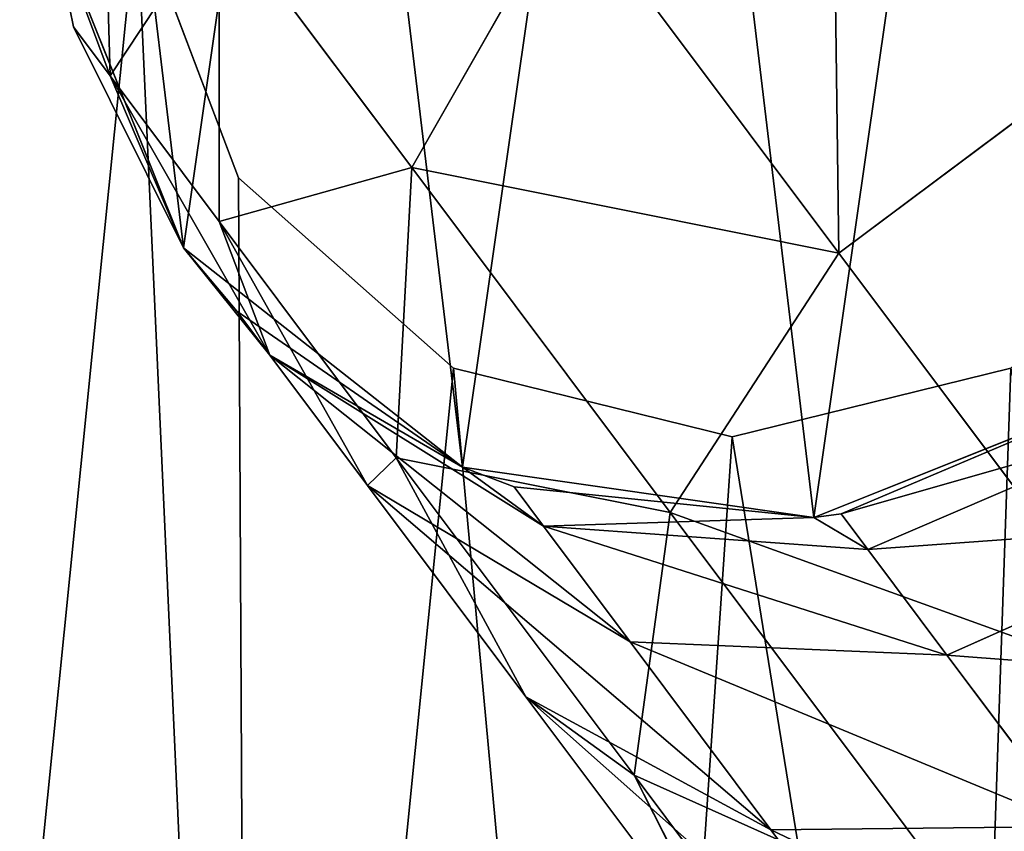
# Model space of a CAD drawing. Extents: x 4 to 698, y -308 to 195.
# Tile 159 of 256: x 374 to 383, y -26 to -19. Entities that reach past the tile are written whole.
import ezdxf

# ---------------------------------------------------------------- set-up
doc = ezdxf.new("R2010")
doc.units = 0
doc.header["$LTSCALE"] = 25.4
doc.layers.get('0').update_dxf_attribs({"color": 13, "linetype": 'CONTINUOUS'})

# ---------------------------------------------------------------- blocks, each defined once
blk = doc.blocks.new('DISK-III-7644_STL')
at = {"color": 250}
for p, q in [((374.9528, -16.7581, 351.7441), (375.0356, -19.5903, 352.2124)), ((374.9528, -16.7581, 351.7441), (375.0356, -19.5903, 352.2124)), ((377.6739, -20.3918, 340.9747), (379.0483, -17.985, 340.2229)), ((377.6739, -20.3918, 340.9747), (379.0483, -17.985, 340.2229)), ((379.0483, -17.985, 340.2229), (381.4135, -21.1433, 335.5205)), ((379.0483, -17.985, 340.2229), (381.4135, -21.1433, 335.5205)), ((375.2673, -18.1328, 556.6101), (376.1584, -20.4823, 556.6101)), ((376.1584, -20.4823, 558.1101), (375.2673, -18.1328, 558.1101)), ((376.1584, -20.4823, 558.1101), (375.2673, -18.1328, 558.1101)), ((375.2673, -18.1328, 556.6101), (376.1584, -20.4823, 556.6101)), ((375.99, -20.8648, 347.0503), (375.9904, -18.1437, 346.1323)), ((375.99, -20.8648, 347.0503), (375.9904, -18.1437, 346.1323)), ((375.9904, -18.1437, 346.1323), (377.6739, -20.3918, 340.9747)), ((375.9904, -18.1437, 346.1323), (377.6739, -20.3918, 340.9747)), ((374.5216, -18.2133, 556.6101), (375.6764, -21.0965, 556.6101)), ((374.5216, -18.2133, 357.5876), (375.6764, -21.0965, 556.6101)), ((374.5216, -18.2133, 556.6101), (375.6764, -21.0965, 556.6101)), ((374.5216, -18.2133, 357.5876), (374.7131, -19.1597, 357.5876)), ((374.5216, -18.2133, 357.5876), (375.6764, -21.0965, 556.6101)), ((374.5216, -18.2133, 357.5876), (374.7131, -19.1597, 357.5876)), ((374.5216, -18.2133, 357.5876), (375.0356, -19.5903, 352.2124)), ((374.5216, -18.2133, 357.5876), (375.0356, -19.5903, 352.2124)), ((374.7131, -19.1597, 357.5876), (375.6764, -21.0965, 556.6101)), ((374.7131, -19.1597, 357.5876), (375.6764, -21.0965, 556.6101)), ((374.7131, -19.1597, 357.5876), (375.6764, -21.0965, 357.5876)), ((374.7131, -19.1597, 357.5876), (375.6764, -21.0965, 357.5876)), ((374.7131, -19.1597, 357.5876), (375.0356, -19.5903, 352.2124)), ((374.7131, -19.1597, 357.5876), (375.0356, -19.5903, 352.2124)), ((381.4135, -21.1433, 335.5205), (383.7122, -19.422, 335.5205)), ((381.4135, -21.1433, 335.5205), (383.7122, -19.422, 335.5205)), ((375.6764, -21.0965, 357.5876), (375.0356, -19.5903, 352.2124)), ((375.0356, -19.5903, 352.2124), (376.4334, -22.0344, 352.7773)), ((375.6764, -21.0965, 357.5876), (375.0356, -19.5903, 352.2124)), ((375.0356, -19.5903, 352.2124), (376.4334, -22.0344, 352.7773)), ((375.0356, -19.5903, 352.2124), (375.99, -20.8648, 347.0503)), ((375.0356, -19.5903, 352.2124), (375.99, -20.8648, 347.0503)), ((377.5386, -22.9328, 342.3061), (377.6739, -20.3918, 340.9747)), ((377.5386, -22.9328, 342.3061), (377.6739, -20.3918, 340.9747)), ((377.6739, -20.3918, 340.9747), (379.9366, -23.4134, 336.4759)), ((377.6739, -20.3918, 340.9747), (379.9366, -23.4134, 336.4759)), ((376.1584, -20.4823, 556.6101), (378.0392, -22.1486, 556.6101)), ((378.0392, -22.1486, 558.1101), (376.1584, -20.4823, 558.1101)), ((376.1584, -20.4823, 558.1101), (376.1584, -20.4823, 556.6101)), ((376.1584, -20.4823, 558.1101), (376.1584, -20.4823, 556.6101)), ((378.0392, -22.1486, 558.1101), (376.1584, -20.4823, 558.1101)), ((376.1584, -20.4823, 556.6101), (378.0392, -22.1486, 556.6101)), ((377.2876, -23.175, 348.1577), (375.99, -20.8648, 347.0503)), ((375.99, -20.8648, 347.0503), (377.5386, -22.9328, 342.3061)), ((375.99, -20.8648, 347.0503), (377.5386, -22.9328, 342.3061)), ((377.2876, -23.175, 348.1577), (375.99, -20.8648, 347.0503)), ((375.6764, -21.0965, 556.6101), (378.118, -23.016, 556.6101)), ((375.6764, -21.0965, 357.5876), (375.6764, -21.0965, 556.6101)), ((375.6764, -21.0965, 357.5876), (375.6764, -21.0965, 556.6101)), ((375.6764, -21.0965, 357.5876), (378.118, -23.016, 556.6101)), ((375.6764, -21.0965, 556.6101), (378.118, -23.016, 556.6101)), ((375.6764, -21.0965, 357.5876), (376.1449, -21.6491, 357.5876)), ((375.6764, -21.0965, 357.5876), (378.118, -23.016, 556.6101)), ((375.6764, -21.0965, 357.5876), (376.1449, -21.6491, 357.5876)), ((375.6764, -21.0965, 357.5876), (376.4334, -22.0344, 352.7773)), ((375.6764, -21.0965, 357.5876), (376.4334, -22.0344, 352.7773)), ((379.9366, -23.4134, 336.4759), (381.4135, -21.1433, 335.5205)), ((379.9366, -23.4134, 336.4759), (381.4135, -21.1433, 335.5205)), ((381.4135, -21.1433, 335.5205), (384.2902, -24.9849, 331.6933)), ((381.4135, -21.1433, 335.5205), (384.2902, -24.9849, 331.6933)), ((376.1449, -21.6491, 357.5876), (378.118, -23.016, 556.6101)), ((376.1449, -21.6491, 357.5876), (378.118, -23.016, 556.6101)), ((376.1449, -21.6491, 357.5876), (378.118, -23.016, 357.5876)), ((376.1449, -21.6491, 357.5876), (378.118, -23.016, 357.5876)), ((376.1449, -21.6491, 357.5876), (376.4334, -22.0344, 352.7773)), ((376.1449, -21.6491, 357.5876), (376.4334, -22.0344, 352.7773)), ((378.118, -23.016, 357.5876), (376.4334, -22.0344, 352.7773)), ((376.4334, -22.0344, 352.7773), (378.8262, -23.5307, 353.3093)), ((378.118, -23.016, 357.5876), (376.4334, -22.0344, 352.7773)), ((376.4334, -22.0344, 352.7773), (378.8262, -23.5307, 353.3093)), ((376.4334, -22.0344, 352.7773), (377.2876, -23.175, 348.1577)), ((376.4334, -22.0344, 352.7773), (377.2876, -23.175, 348.1577)), ((378.0392, -22.1486, 556.6101), (380.479, -22.75, 556.6101)), ((380.479, -22.75, 558.1101), (378.0392, -22.1486, 558.1101)), ((378.0392, -22.1486, 558.1101), (378.0392, -22.1486, 556.6101)), ((378.0392, -22.1486, 558.1101), (378.0392, -22.1486, 556.6101)), ((380.479, -22.75, 558.1101), (378.0392, -22.1486, 558.1101)), ((378.0392, -22.1486, 556.6101), (380.479, -22.75, 556.6101)), ((380.479, -22.75, 556.6101), (382.9188, -22.1486, 556.6101)), ((382.9188, -22.1486, 558.1101), (380.479, -22.75, 558.1101)), ((382.9188, -22.1486, 558.1101), (380.479, -22.75, 558.1101)), ((380.479, -22.75, 556.6101), (382.9188, -22.1486, 556.6101)), ((381.1923, -23.4574, 556.6101), (384.0755, -22.3026, 556.6101)), ((381.1923, -23.4574, 357.5876), (384.0755, -22.3026, 556.6101)), ((381.1923, -23.4574, 556.6101), (384.0755, -22.3026, 556.6101)), ((381.1923, -23.4574, 357.5876), (384.0755, -22.3026, 556.6101)), ((381.4316, -23.4239, 357.5876), (384.0755, -22.3026, 556.6101)), ((381.4316, -23.4239, 357.5876), (384.0755, -22.3026, 357.5876)), ((381.4316, -23.4239, 357.5876), (384.0755, -22.3026, 556.6101)), ((381.4316, -23.4239, 357.5876), (384.0755, -22.3026, 357.5876)), ((381.6656, -23.7363, 353.6866), (384.3013, -22.6042, 353.8228)), ((381.6656, -23.7363, 353.6866), (384.3013, -22.6042, 353.8228)), ((380.479, -22.75, 556.6101), (380.479, -22.75, 558.1101)), ((380.479, -22.75, 556.6101), (380.479, -22.75, 558.1101)), ((378.6734, -25.0257, 343.912), (377.5386, -22.9328, 342.3061)), ((377.5386, -22.9328, 342.3061), (379.62, -25.7122, 338.1678)), ((377.5386, -22.9328, 342.3061), (379.62, -25.7122, 338.1678)), ((378.6734, -25.0257, 343.912), (377.5386, -22.9328, 342.3061)), ((378.118, -23.016, 556.6101), (381.1923, -23.4574, 556.6101)), ((378.118, -23.016, 357.5876), (378.118, -23.016, 556.6101)), ((378.118, -23.016, 357.5876), (378.118, -23.016, 556.6101)), ((378.118, -23.016, 357.5876), (381.1923, -23.4574, 556.6101)), ((378.118, -23.016, 556.6101), (381.1923, -23.4574, 556.6101)), ((378.118, -23.016, 357.5876), (378.5695, -23.188, 357.5876)), ((378.118, -23.016, 357.5876), (381.1923, -23.4574, 556.6101)), ((378.118, -23.016, 357.5876), (378.5695, -23.188, 357.5876)), ((378.118, -23.016, 357.5876), (378.8262, -23.5307, 353.3093)), ((378.118, -23.016, 357.5876), (378.8262, -23.5307, 353.3093)), ((379.5858, -24.5452, 349.2007), (377.2876, -23.175, 348.1577)), ((377.2876, -23.175, 348.1577), (378.6734, -25.0257, 343.912)), ((377.2876, -23.175, 348.1577), (378.6734, -25.0257, 343.912)), ((379.5858, -24.5452, 349.2007), (377.2876, -23.175, 348.1577)), ((378.5695, -23.188, 357.5876), (381.1923, -23.4574, 556.6101)), ((378.5695, -23.188, 357.5876), (381.1923, -23.4574, 556.6101)), ((378.5695, -23.188, 357.5876), (381.1923, -23.4574, 357.5876)), ((378.5695, -23.188, 357.5876), (381.1923, -23.4574, 357.5876)), ((378.5695, -23.188, 357.5876), (378.8262, -23.5307, 353.3093)), ((378.5695, -23.188, 357.5876), (378.8262, -23.5307, 353.3093)), ((379.62, -25.7122, 338.1678), (379.9366, -23.4134, 336.4759)), ((379.62, -25.7122, 338.1678), (379.9366, -23.4134, 336.4759)), ((379.9366, -23.4134, 336.4759), (382.6888, -27.0887, 332.8144)), ((379.9366, -23.4134, 336.4759), (382.6888, -27.0887, 332.8144)), ((381.1923, -23.4574, 357.5876), (381.4316, -23.4239, 357.5876)), ((381.1923, -23.4574, 357.5876), (381.4316, -23.4239, 357.5876)), ((381.4316, -23.4239, 357.5876), (381.6656, -23.7363, 353.6866)), ((381.4316, -23.4239, 357.5876), (381.6656, -23.7363, 353.6866)), ((381.1923, -23.4574, 357.5876), (378.8262, -23.5307, 353.3093)), ((381.1923, -23.4574, 357.5876), (378.8262, -23.5307, 353.3093)), ((381.1923, -23.4574, 357.5876), (381.1923, -23.4574, 556.6101)), ((381.1923, -23.4574, 357.5876), (381.1923, -23.4574, 556.6101)), ((381.1923, -23.4574, 357.5876), (381.6656, -23.7363, 353.6866)), ((381.1923, -23.4574, 357.5876), (381.6656, -23.7363, 353.6866)), ((384.9698, -23.4969, 350.2073), (382.3583, -24.6613, 349.9404)), ((384.9698, -23.4969, 350.2073), (382.3583, -24.6613, 349.9404)), ((378.8262, -23.5307, 353.3093), (381.6656, -23.7363, 353.6866)), ((378.8262, -23.5307, 353.3093), (381.6656, -23.7363, 353.6866)), ((378.8262, -23.5307, 353.3093), (379.5858, -24.5452, 349.2007)), ((378.8262, -23.5307, 353.3093), (379.5858, -24.5452, 349.2007)), ((381.6656, -23.7363, 353.6866), (382.3583, -24.6613, 349.9404)), ((381.6656, -23.7363, 353.6866), (382.3583, -24.6613, 349.9404)), ((382.3583, -24.6613, 349.9404), (379.5858, -24.5452, 349.2007)), ((379.5858, -24.5452, 349.2007), (380.8184, -26.1911, 345.4246)), ((379.5858, -24.5452, 349.2007), (380.8184, -26.1911, 345.4246)), ((382.3583, -24.6613, 349.9404), (379.5858, -24.5452, 349.2007)), ((382.3583, -24.6613, 349.9404), (383.4821, -26.1621, 346.4974)), ((382.3583, -24.6613, 349.9404), (383.4821, -26.1621, 346.4974)), ((380.8184, -26.1911, 345.4246), (378.6734, -25.0257, 343.912)), ((378.6734, -25.0257, 343.912), (380.5361, -27.513, 340.2087)), ((378.6734, -25.0257, 343.912), (380.5361, -27.513, 340.2087)), ((380.8184, -26.1911, 345.4246), (378.6734, -25.0257, 343.912)), ((380.5361, -27.513, 340.2087), (379.62, -25.7122, 338.1678)), ((379.62, -25.7122, 338.1678), (382.1516, -29.0929, 334.7997)), ((379.62, -25.7122, 338.1678), (382.1516, -29.0929, 334.7997)), ((380.5361, -27.513, 340.2087), (379.62, -25.7122, 338.1678)), ((383.4821, -26.1621, 346.4974), (380.8184, -26.1911, 345.4246)), ((383.4821, -26.1621, 346.4974), (380.8184, -26.1911, 345.4246)), ((380.8184, -26.1911, 345.4246), (382.475, -28.4034, 342.1309)), ((380.8184, -26.1911, 345.4246), (382.475, -28.4034, 342.1309))]:
    blk.add_line(p, q, dxfattribs=at)
mesh = blk.add_polyface(dxfattribs=at)
corners = [(301.6981, -12.2743, 585.6101), (300.3389, 4.129, 585.6101), (300.3389, -4.129, 585.6101), (301.6981, 12.2743, 585.6101), (301.8338, -4.0051, 585.6101), (304.3795, -20.0848, 585.6101), (303.1522, -11.906, 585.6101), (305.7531, -19.4822, 585.6101), (308.3098, -27.3474, 585.6101), (309.5656, -26.527, 585.6101), (313.3819, -33.8641, 585.6101), (314.4855, -32.8482, 585.6101), (319.4575, -39.457, 585.6101), (320.3788, -38.2733, 585.6101), (326.3708, -43.9737, 585.6101), (327.0847, -42.6545, 585.6101), (333.9332, -47.2909, 585.6101), (334.4202, -45.8721, 585.6101), (341.9384, -49.3181, 585.6101), (342.1853, -47.8385, 585.6101), (350.1681, -50, 585.6101), (350.1681, -48.5, 585.6101), (358.3979, -49.3181, 585.6101), (358.151, -47.8385, 585.6101), (365.916, -45.8721, 585.6101), (366.4031, -47.2909, 585.6101), (373.2516, -42.6545, 585.6101), (373.9655, -43.9737, 585.6101), (379.9575, -38.2733, 585.6101), (380.8788, -39.457, 585.6101), (385.8507, -32.8482, 585.6101), (386.9543, -33.8641, 585.6101), (390.7707, -26.527, 585.6101), (392.0265, -27.3474, 585.6101), (394.5831, -19.4822, 585.6101), (395.9568, -20.0848, 585.6101), (397.1841, -11.906, 585.6101), (398.6382, -12.2743, 585.6101), (398.5025, -4.0051, 585.6101), (398.5025, 4.0051, 585.6101), (301.8338, 4.0051, 585.6101), (304.3795, 20.0848, 585.6101), (303.1522, 11.906, 585.6101), (305.7531, 19.4822, 585.6101), (308.3098, 27.3474, 585.6101), (309.5656, 26.527, 585.6101), (313.3819, 33.8641, 585.6101), (314.4855, 32.8482, 585.6101), (319.4575, 39.457, 585.6101), (320.3788, 38.2733, 585.6101), (326.3708, 43.9737, 585.6101), (327.0847, 42.6545, 585.6101), (333.9332, 47.2909, 585.6101), (334.4202, 45.8721, 585.6101), (341.9384, 49.3181, 585.6101), (342.1853, 47.8385, 585.6101), (350.1681, 50, 585.6101), (350.1681, 48.5, 585.6101), (358.151, 47.8385, 585.6101), (358.3979, 49.3181, 585.6101), (365.916, 45.8721, 585.6101), (366.4031, 47.2909, 585.6101), (373.2516, 42.6545, 585.6101), (373.9655, 43.9737, 585.6101), (379.9575, 38.2733, 585.6101), (380.8788, 39.457, 585.6101), (385.8507, 32.8482, 585.6101), (386.9543, 33.8641, 585.6101), (390.7707, 26.527, 585.6101), (392.0265, 27.3474, 585.6101), (394.5831, 19.4822, 585.6101), (395.9568, 20.0848, 585.6101), (397.1841, 11.906, 585.6101), (398.6382, 12.2743, 585.6101), (399.9974, -4.129, 585.6101), (399.9974, 4.129, 585.6101)]
mesh.append_faces([[corners[k] for k in face] for face in [(0, 1, 2), (73, 74, 75)]], dxfattribs={"vtx0": -1, "color": 250})
mesh.append_faces([[corners[k] for k in face] for face in [(1, 0, 3), (4, 5, 6), (6, 5, 7), (7, 8, 9), (9, 10, 11), (11, 12, 13), (13, 14, 15), (15, 16, 17), (17, 18, 19), (19, 20, 21), (21, 22, 23), (23, 22, 24), (24, 25, 26), (26, 27, 28), (28, 29, 30), (30, 31, 32), (32, 33, 34), (34, 35, 36), (36, 37, 38), (38, 37, 39), (3, 40, 41), (40, 3, 4), (41, 43, 44), (44, 45, 46), (46, 47, 48), (48, 49, 50), (50, 51, 52), (52, 53, 54), (54, 55, 56), (56, 58, 59), (59, 60, 61), (61, 62, 63), (63, 64, 65), (65, 66, 67), (67, 68, 69), (69, 70, 71), (71, 72, 73)]], dxfattribs={"vtx0": -1, "vtx1": -1, "color": 250})
mesh.append_faces([[corners[k] for k in face] for face in [(3, 0, 4), (73, 39, 37)]], dxfattribs={"vtx0": -1, "vtx1": -1, "vtx2": -1, "color": 250})
mesh.append_faces([[corners[k] for k in face] for face in [(4, 0, 5), (7, 5, 8), (9, 8, 10), (11, 10, 12), (13, 12, 14), (15, 14, 16), (17, 16, 18), (19, 18, 20), (21, 20, 22), (24, 22, 25), (26, 25, 27), (28, 27, 29), (30, 29, 31), (32, 31, 33), (34, 33, 35), (36, 35, 37), (41, 40, 42), (41, 42, 43), (44, 43, 45), (46, 45, 47), (48, 47, 49), (50, 49, 51), (52, 51, 53), (54, 53, 55), (56, 55, 57), (56, 57, 58), (59, 58, 60), (61, 60, 62), (63, 62, 64), (65, 64, 66), (67, 66, 68), (69, 68, 70), (71, 70, 72), (73, 72, 39), (73, 37, 74)]], dxfattribs={"vtx0": -1, "vtx2": -1, "color": 250})
mesh = blk.add_polyface(dxfattribs=at)
corners = [(344.9564, 34.3672, 556.6101), (346.2291, -47.5371, 556.6101), (342.317, -47.0494, 556.6101), (345.8475, 32.0177, 556.6101), (347.7283, 30.3514, 556.6101), (350.1681, -47.7, 556.6101), (350.1681, 29.75, 556.6101), (352.6079, 30.3514, 556.6101), (354.1072, -47.5371, 556.6101), (354.4888, 32.0177, 556.6101), (358.0193, -47.0494, 556.6101), (355.3799, 34.3672, 556.6101), (358.0193, 47.0494, 556.6101), (361.8778, 46.2404, 556.6101), (361.8778, -46.2404, 556.6101), (365.6563, 45.1155, 556.6101), (365.6563, -45.1155, 556.6101), (369.329, 43.6824, 556.6101), (369.329, -43.6824, 556.6101), (372.8708, 41.9509, 556.6101), (372.8708, -41.9509, 556.6101), (376.2576, 39.9328, 556.6101), (375.2673, -18.1328, 556.6101), (375.5702, -15.6383, 556.6101), (376.9976, -13.5703, 556.6101), (379.4661, 37.642, 556.6101), (379.2226, -12.4026, 556.6101), (381.7354, -12.4026, 556.6101), (382.4745, 35.094, 556.6101), (383.9604, -13.5703, 556.6101), (385.2622, 32.3063, 556.6101), (385.3878, -15.6383, 556.6101), (387.8102, 29.2979, 556.6101), (385.6907, -18.1328, 556.6101), (376.2576, -39.9328, 556.6101), (376.1584, -20.4823, 556.6101), (378.0392, -22.1486, 556.6101), (379.4661, -37.642, 556.6101), (380.479, -22.75, 556.6101), (382.4745, -35.094, 556.6101), (382.9188, -22.1486, 556.6101), (385.2622, -32.3063, 556.6101), (384.7997, -20.4823, 556.6101), (387.8102, -29.2979, 556.6101), (390.101, 26.0894, 556.6101), (390.101, -26.0894, 556.6101), (392.119, 22.7027, 556.6101), (392.119, -22.7027, 556.6101), (393.8505, 19.1609, 556.6101), (393.8505, -19.1609, 556.6101), (395.2836, 15.4882, 556.6101), (395.2836, -15.4882, 556.6101), (396.4085, 11.7097, 556.6101), (396.4085, -11.7097, 556.6101), (397.2176, 7.8512, 556.6101), (397.2176, -7.8512, 556.6101), (397.7052, 3.939, 556.6101), (397.7052, -3.939, 556.6101), (397.8681, 0, 556.6101), (314.6455, -18.1328, 556.6101), (315.0741, -32.3063, 556.6101), (312.5261, -29.2979, 556.6101), (315.5366, -20.4823, 556.6101), (317.8618, -35.094, 556.6101), (317.4174, -22.1486, 556.6101), (319.8572, -22.75, 556.6101), (320.8702, -37.642, 556.6101), (322.2971, -22.1486, 556.6101), (324.0787, -39.9328, 556.6101), (324.1779, -20.4823, 556.6101), (327.4655, -41.9509, 556.6101), (325.069, -18.1328, 556.6101), (327.4655, 41.9509, 556.6101), (331.0073, 43.6824, 556.6101), (331.0073, -43.6824, 556.6101), (334.68, 45.1155, 556.6101), (334.68, -45.1155, 556.6101), (338.4585, 46.2404, 556.6101), (338.4585, -46.2404, 556.6101), (342.317, 47.0494, 556.6101), (346.2291, 47.5371, 556.6101), (345.2593, 36.8617, 556.6101), (346.6867, 38.9297, 556.6101), (350.1681, 47.7, 556.6101), (348.9117, 40.0974, 556.6101), (351.4245, 40.0974, 556.6101), (354.1072, 47.5371, 556.6101), (353.6495, 38.9297, 556.6101), (355.077, 36.8617, 556.6101), (302.631, 3.939, 556.6101), (302.631, -3.939, 556.6101), (302.4681, 0, 556.6101), (303.1187, 7.8512, 556.6101), (303.1187, -7.8512, 556.6101), (303.9277, 11.7097, 556.6101), (303.9277, -11.7097, 556.6101), (305.0526, 15.4882, 556.6101), (305.0526, -15.4882, 556.6101), (306.4857, 19.1609, 556.6101), (306.4857, -19.1609, 556.6101), (308.2173, 22.7027, 556.6101), (308.2173, -22.7027, 556.6101), (310.2353, 26.0894, 556.6101), (310.2353, -26.0894, 556.6101), (312.5261, 29.2979, 556.6101), (315.0741, 32.3063, 556.6101), (314.9484, -15.6383, 556.6101), (316.3759, -13.5703, 556.6101), (317.8618, 35.094, 556.6101), (318.6008, -12.4026, 556.6101), (320.8702, 37.642, 556.6101), (321.1136, -12.4026, 556.6101), (324.0787, 39.9328, 556.6101), (323.3387, -13.5703, 556.6101), (324.7661, -15.6383, 556.6101)]
mesh.append_faces([[corners[k] for k in face] for face in [(57, 56, 58), (89, 90, 91)]], dxfattribs={"vtx0": -1, "color": 250})
mesh.append_faces([[corners[k] for k in face] for face in [(1, 4, 5), (5, 7, 8), (8, 9, 10), (10, 13, 14), (14, 15, 16), (16, 17, 18), (18, 19, 20), (22, 21, 23), (23, 21, 24), (24, 25, 26), (26, 25, 27), (27, 28, 29), (29, 30, 31), (31, 32, 33), (34, 36, 37), (37, 38, 39), (39, 40, 41), (41, 33, 43), (43, 44, 45), (45, 46, 47), (47, 48, 49), (49, 50, 51), (51, 52, 53), (53, 54, 55), (55, 56, 57), (60, 62, 63), (63, 65, 66), (66, 67, 68), (68, 69, 70), (70, 73, 74), (74, 75, 76), (76, 77, 78), (78, 79, 2), (0, 80, 81), (81, 80, 82), (82, 83, 84), (84, 83, 85), (85, 86, 87), (87, 86, 88), (88, 12, 11), (90, 92, 93), (93, 94, 95), (95, 96, 97), (97, 98, 99), (99, 100, 101), (101, 102, 103), (103, 104, 61), (59, 105, 106), (106, 105, 107), (107, 108, 109), (109, 110, 111), (111, 112, 113), (113, 112, 114), (114, 72, 71)]], dxfattribs={"vtx0": -1, "vtx1": -1, "color": 250})
mesh.append_faces([[corners[k] for k in face] for face in [(10, 11, 12), (20, 21, 22), (43, 33, 32), (70, 71, 72), (2, 79, 0), (61, 105, 59)]], dxfattribs={"vtx0": -1, "vtx1": -1, "vtx2": -1, "color": 250})
mesh.append_faces([[corners[k] for k in face] for face in [(0, 1, 2), (1, 0, 3), (1, 3, 4), (5, 4, 6), (5, 6, 7), (8, 7, 9), (10, 9, 11), (10, 12, 13), (14, 13, 15), (16, 15, 17), (18, 17, 19), (20, 19, 21), (24, 21, 25), (27, 25, 28), (29, 28, 30), (31, 30, 32), (22, 34, 20), (34, 22, 35), (34, 35, 36), (37, 36, 38), (39, 38, 40), (41, 40, 42), (41, 42, 33), (43, 32, 44), (45, 44, 46), (47, 46, 48), (49, 48, 50), (51, 50, 52), (53, 52, 54), (55, 54, 56), (59, 60, 61), (60, 59, 62), (63, 62, 64), (63, 64, 65), (66, 65, 67), (68, 67, 69), (70, 69, 71), (70, 72, 73), (74, 73, 75), (76, 75, 77), (78, 77, 79), (0, 79, 80), (82, 80, 83), (85, 83, 86), (88, 86, 12), (90, 89, 92), (93, 92, 94), (95, 94, 96), (97, 96, 98), (99, 98, 100), (101, 100, 102), (103, 102, 104), (61, 104, 105), (107, 105, 108), (109, 108, 110), (111, 110, 112), (114, 112, 72)]], dxfattribs={"vtx0": -1, "vtx2": -1, "color": 250})
mesh = blk.add_polyface(dxfattribs=at)
corners = [(314.6455, -18.1328, 558.1101), (315.0741, 32.3063, 558.1101), (312.5261, 29.2979, 558.1101), (314.9484, -15.6383, 558.1101), (316.3759, -13.5703, 558.1101), (317.8618, 35.094, 558.1101), (318.6008, -12.4026, 558.1101), (320.8702, 37.642, 558.1101), (321.1136, -12.4026, 558.1101), (324.0787, 39.9328, 558.1101), (323.3387, -13.5703, 558.1101), (324.7661, -15.6383, 558.1101), (327.4655, 41.9509, 558.1101), (325.069, -18.1328, 558.1101), (327.4655, -41.9509, 558.1101), (331.0073, -43.6824, 558.1101), (331.0073, 43.6824, 558.1101), (334.68, -45.1155, 558.1101), (334.68, 45.1155, 558.1101), (338.4585, -46.2404, 558.1101), (338.4585, 46.2404, 558.1101), (342.317, -47.0494, 558.1101), (342.317, 47.0494, 558.1101), (346.2291, -47.5371, 558.1101), (344.9564, 34.3672, 558.1101), (345.8475, 32.0177, 558.1101), (347.7283, 30.3514, 558.1101), (350.1681, -47.7, 558.1101), (350.1681, 29.75, 558.1101), (354.1072, -47.5371, 558.1101), (352.6079, 30.3514, 558.1101), (354.4888, 32.0177, 558.1101), (358.0193, -47.0494, 558.1101), (355.3799, 34.3672, 558.1101), (302.631, -3.939, 558.1101), (302.631, 3.939, 558.1101), (302.4681, 0, 558.1101), (303.1187, -7.8512, 558.1101), (303.1187, 7.8512, 558.1101), (303.9277, -11.7097, 558.1101), (303.9277, 11.7097, 558.1101), (305.0526, -15.4882, 558.1101), (305.0526, 15.4882, 558.1101), (306.4857, -19.1609, 558.1101), (306.4857, 19.1609, 558.1101), (308.2173, -22.7027, 558.1101), (308.2173, 22.7027, 558.1101), (310.2353, -26.0894, 558.1101), (310.2353, 26.0894, 558.1101), (312.5261, -29.2979, 558.1101), (315.0741, -32.3063, 558.1101), (315.5366, -20.4823, 558.1101), (317.8618, -35.094, 558.1101), (317.4174, -22.1486, 558.1101), (319.8572, -22.75, 558.1101), (320.8702, -37.642, 558.1101), (322.2971, -22.1486, 558.1101), (324.0787, -39.9328, 558.1101), (324.1779, -20.4823, 558.1101), (346.2291, 47.5371, 558.1101), (345.2593, 36.8617, 558.1101), (346.6867, 38.9297, 558.1101), (350.1681, 47.7, 558.1101), (348.9117, 40.0974, 558.1101), (351.4245, 40.0974, 558.1101), (354.1072, 47.5371, 558.1101), (353.6495, 38.9297, 558.1101), (355.077, 36.8617, 558.1101), (358.0193, 47.0494, 558.1101), (361.8778, -46.2404, 558.1101), (361.8778, 46.2404, 558.1101), (365.6563, -45.1155, 558.1101), (365.6563, 45.1155, 558.1101), (369.329, -43.6824, 558.1101), (369.329, 43.6824, 558.1101), (372.8708, -41.9509, 558.1101), (372.8708, 41.9509, 558.1101), (375.2673, -18.1328, 558.1101), (376.2576, -39.9328, 558.1101), (376.1584, -20.4823, 558.1101), (378.0392, -22.1486, 558.1101), (379.4661, -37.642, 558.1101), (380.479, -22.75, 558.1101), (382.4745, -35.094, 558.1101), (382.9188, -22.1486, 558.1101), (385.2622, -32.3063, 558.1101), (384.7997, -20.4823, 558.1101), (385.6907, -18.1328, 558.1101), (387.8102, -29.2979, 558.1101), (376.2576, 39.9328, 558.1101), (375.5702, -15.6383, 558.1101), (376.9976, -13.5703, 558.1101), (379.4661, 37.642, 558.1101), (379.2226, -12.4026, 558.1101), (381.7354, -12.4026, 558.1101), (382.4745, 35.094, 558.1101), (383.9604, -13.5703, 558.1101), (385.2622, 32.3063, 558.1101), (385.3878, -15.6383, 558.1101), (387.8102, 29.2979, 558.1101), (390.101, -26.0894, 558.1101), (390.101, 26.0894, 558.1101), (392.119, -22.7027, 558.1101), (392.119, 22.7027, 558.1101), (393.8505, -19.1609, 558.1101), (393.8505, 19.1609, 558.1101), (395.2836, -15.4882, 558.1101), (395.2836, 15.4882, 558.1101), (396.4085, -11.7097, 558.1101), (396.4085, 11.7097, 558.1101), (397.2176, -7.8512, 558.1101), (397.2176, 7.8512, 558.1101), (397.7052, -3.939, 558.1101), (397.7052, 3.939, 558.1101), (397.8681, 0, 558.1101)]
mesh.append_faces([[corners[k] for k in face] for face in [(34, 35, 36), (113, 112, 114)]], dxfattribs={"vtx0": -1, "color": 250})
mesh.append_faces([[corners[k] for k in face] for face in [(1, 4, 5), (5, 6, 7), (7, 8, 9), (9, 11, 12), (12, 15, 16), (16, 17, 18), (18, 19, 20), (20, 21, 22), (24, 23, 25), (25, 23, 26), (26, 27, 28), (28, 29, 30), (30, 29, 31), (31, 32, 33), (35, 37, 38), (38, 39, 40), (40, 41, 42), (42, 43, 44), (44, 45, 46), (46, 47, 48), (48, 49, 2), (0, 50, 51), (51, 52, 53), (53, 52, 54), (54, 55, 56), (56, 57, 58), (58, 14, 13), (59, 61, 62), (62, 64, 65), (65, 67, 68), (68, 69, 70), (70, 71, 72), (72, 73, 74), (74, 75, 76), (77, 78, 79), (79, 78, 80), (80, 81, 82), (82, 83, 84), (84, 85, 86), (86, 85, 87), (89, 91, 92), (92, 94, 95), (95, 96, 97), (97, 98, 99), (99, 100, 101), (101, 102, 103), (103, 104, 105), (105, 106, 107), (107, 108, 109), (109, 110, 111), (111, 112, 113)]], dxfattribs={"vtx0": -1, "vtx1": -1, "color": 250})
mesh.append_faces([[corners[k] for k in face] for face in [(12, 13, 14), (22, 23, 24), (2, 50, 0), (68, 33, 32), (76, 75, 77), (99, 87, 88)]], dxfattribs={"vtx0": -1, "vtx1": -1, "vtx2": -1, "color": 250})
mesh.append_faces([[corners[k] for k in face] for face in [(0, 1, 2), (1, 0, 3), (1, 3, 4), (5, 4, 6), (7, 6, 8), (9, 8, 10), (9, 10, 11), (12, 11, 13), (12, 14, 15), (16, 15, 17), (18, 17, 19), (20, 19, 21), (22, 21, 23), (26, 23, 27), (28, 27, 29), (31, 29, 32), (35, 34, 37), (38, 37, 39), (40, 39, 41), (42, 41, 43), (44, 43, 45), (46, 45, 47), (48, 47, 49), (2, 49, 50), (51, 50, 52), (54, 52, 55), (56, 55, 57), (58, 57, 14), (24, 59, 22), (59, 24, 60), (59, 60, 61), (62, 61, 63), (62, 63, 64), (65, 64, 66), (65, 66, 67), (68, 67, 33), (68, 32, 69), (70, 69, 71), (72, 71, 73), (74, 73, 75), (77, 75, 78), (80, 78, 81), (82, 81, 83), (84, 83, 85), (87, 85, 88), (77, 89, 76), (89, 77, 90), (89, 90, 91), (92, 91, 93), (92, 93, 94), (95, 94, 96), (97, 96, 98), (99, 98, 87), (99, 88, 100), (101, 100, 102), (103, 102, 104), (105, 104, 106), (107, 106, 108), (109, 108, 110), (111, 110, 112)]], dxfattribs={"vtx0": -1, "vtx2": -1, "color": 250})
mesh = blk.add_polyface(dxfattribs=at)
corners = [(375.6764, -21.0965, 556.6101), (374.9631, -15.139, 556.6101), (374.5216, -18.2133, 556.6101), (376.8826, -12.6974, 556.6101), (378.118, -23.016, 556.6101), (379.7657, -11.5426, 556.6101), (381.1923, -23.4574, 556.6101), (382.84, -11.984, 556.6101), (384.0755, -22.3026, 556.6101), (385.2817, -13.9035, 556.6101), (385.995, -19.861, 556.6101), (386.4365, -16.7867, 556.6101)]
mesh.append_faces([[corners[k] for k in face] for face in [(0, 1, 2), (9, 10, 11)]], dxfattribs={"vtx0": -1, "color": 250})
mesh.append_faces([[corners[k] for k in face] for face in [(1, 0, 3), (3, 4, 5), (5, 6, 7), (7, 8, 9)]], dxfattribs={"vtx0": -1, "vtx1": -1, "color": 250})
mesh.append_faces([[corners[k] for k in face] for face in [(3, 0, 4), (5, 4, 6), (7, 6, 8), (9, 8, 10)]], dxfattribs={"vtx0": -1, "vtx2": -1, "color": 250})
mesh = blk.add_polyface(dxfattribs=at)
corners = [(375.9904, -18.1437, 346.1323), (379.0483, -17.985, 340.2229), (377.6739, -20.3918, 340.9747), (377.2886, -15.6351, 345.6139)]
mesh.append_faces([[corners[k] for k in face] for face in [(0, 1, 2), (1, 0, 3)]], dxfattribs={"vtx0": -1, "color": 250})
mesh = blk.add_polyface(dxfattribs=at)
corners = [(381.347, -16.2636, 340.2229), (386.3061, -18.6436, 336.4759), (383.7122, -19.422, 335.5205), (384.0434, -15.6221, 340.9747)]
mesh.append_faces([[corners[k] for k in face] for face in [(0, 1, 2), (1, 0, 3)]], dxfattribs={"vtx0": -1, "color": 250})
mesh = blk.add_polyface(dxfattribs=at)
corners = [(381.347, -16.2636, 340.2229), (381.4135, -21.1433, 335.5205), (379.0483, -17.985, 340.2229), (383.7122, -19.422, 335.5205)]
mesh.append_faces([[corners[k] for k in face] for face in [(0, 1, 2), (1, 0, 3)]], dxfattribs={"vtx0": -1, "color": 250})
mesh = blk.add_polyface(dxfattribs=at)
corners = [(374.9528, -16.7581, 351.7441), (375.0356, -19.5903, 352.2124), (374.5216, -18.2133, 357.5876)]
mesh.append_faces([[corners[k] for k in face] for face in [(0, 1, 2)]], dxfattribs={"color": 250})
mesh = blk.add_polyface(dxfattribs=at)
corners = [(375.0356, -19.5903, 352.2124), (375.9904, -18.1437, 346.1323), (375.99, -20.8648, 347.0503), (374.9528, -16.7581, 351.7441)]
mesh.append_faces([[corners[k] for k in face] for face in [(0, 1, 2), (1, 0, 3)]], dxfattribs={"vtx0": -1, "color": 250})
mesh = blk.add_polyface(dxfattribs=at)
corners = [(377.6739, -20.3918, 340.9747), (381.4135, -21.1433, 335.5205), (379.9366, -23.4134, 336.4759), (379.0483, -17.985, 340.2229)]
mesh.append_faces([[corners[k] for k in face] for face in [(0, 1, 2), (1, 0, 3)]], dxfattribs={"vtx0": -1, "color": 250})
mesh = blk.add_polyface(dxfattribs=at)
corners = [(375.2673, -18.1328, 556.6101), (376.1584, -20.4823, 558.1101), (376.1584, -20.4823, 556.6101), (375.2673, -18.1328, 558.1101)]
mesh.append_faces([[corners[k] for k in face] for face in [(0, 1, 2), (1, 0, 3)]], dxfattribs={"vtx0": -1, "color": 250})
mesh = blk.add_polyface(dxfattribs=at)
corners = [(375.99, -20.8648, 347.0503), (377.6739, -20.3918, 340.9747), (377.5386, -22.9328, 342.3061), (375.9904, -18.1437, 346.1323)]
mesh.append_faces([[corners[k] for k in face] for face in [(0, 1, 2), (1, 0, 3)]], dxfattribs={"vtx0": -1, "color": 250})
mesh = blk.add_polyface(dxfattribs=at)
corners = [(374.5216, -18.2133, 357.5876), (375.6764, -21.0965, 556.6101), (374.5216, -18.2133, 556.6101)]
mesh.append_faces([[corners[k] for k in face] for face in [(0, 1, 2)]], dxfattribs={"color": 250})
mesh = blk.add_polyface(dxfattribs=at)
corners = [(374.5216, -18.2133, 357.5876), (374.7131, -19.1597, 357.5876), (375.6764, -21.0965, 556.6101)]
mesh.append_faces([[corners[k] for k in face] for face in [(0, 1, 2)]], dxfattribs={"color": 250})
mesh = blk.add_polyface(dxfattribs=at)
corners = [(374.5216, -18.2133, 357.5876), (375.0356, -19.5903, 352.2124), (374.7131, -19.1597, 357.5876)]
mesh.append_faces([[corners[k] for k in face] for face in [(0, 1, 2)]], dxfattribs={"color": 250})
mesh = blk.add_polyface(dxfattribs=at)
corners = [(374.7131, -19.1597, 357.5876), (375.6764, -21.0965, 357.5876), (375.6764, -21.0965, 556.6101)]
mesh.append_faces([[corners[k] for k in face] for face in [(0, 1, 2)]], dxfattribs={"color": 250})
mesh = blk.add_polyface(dxfattribs=at)
corners = [(374.7131, -19.1597, 357.5876), (375.0356, -19.5903, 352.2124), (375.6764, -21.0965, 357.5876)]
mesh.append_faces([[corners[k] for k in face] for face in [(0, 1, 2)]], dxfattribs={"color": 250})
mesh = blk.add_polyface(dxfattribs=at)
corners = [(383.7122, -19.422, 335.5205), (384.2902, -24.9849, 331.6933), (381.4135, -21.1433, 335.5205), (386.5889, -23.2635, 331.6933)]
mesh.append_faces([[corners[k] for k in face] for face in [(0, 1, 2), (1, 0, 3)]], dxfattribs={"vtx0": -1, "color": 250})
mesh = blk.add_polyface(dxfattribs=at)
corners = [(375.0356, -19.5903, 352.2124), (376.4334, -22.0344, 352.7773), (375.6764, -21.0965, 357.5876)]
mesh.append_faces([[corners[k] for k in face] for face in [(0, 1, 2)]], dxfattribs={"color": 250})
mesh = blk.add_polyface(dxfattribs=at)
corners = [(376.4334, -22.0344, 352.7773), (375.99, -20.8648, 347.0503), (377.2876, -23.175, 348.1577), (375.0356, -19.5903, 352.2124)]
mesh.append_faces([[corners[k] for k in face] for face in [(0, 1, 2), (1, 0, 3)]], dxfattribs={"vtx0": -1, "color": 250})
mesh = blk.add_polyface(dxfattribs=at)
corners = [(377.5386, -22.9328, 342.3061), (379.9366, -23.4134, 336.4759), (379.62, -25.7122, 338.1678), (377.6739, -20.3918, 340.9747)]
mesh.append_faces([[corners[k] for k in face] for face in [(0, 1, 2), (1, 0, 3)]], dxfattribs={"vtx0": -1, "color": 250})
mesh = blk.add_polyface(dxfattribs=at)
corners = [(376.1584, -20.4823, 558.1101), (378.0392, -22.1486, 556.6101), (376.1584, -20.4823, 556.6101), (378.0392, -22.1486, 558.1101)]
mesh.append_faces([[corners[k] for k in face] for face in [(0, 1, 2), (1, 0, 3)]], dxfattribs={"vtx0": -1, "color": 250})
mesh = blk.add_polyface(dxfattribs=at)
corners = [(377.2876, -23.175, 348.1577), (377.5386, -22.9328, 342.3061), (378.6734, -25.0257, 343.912), (375.99, -20.8648, 347.0503)]
mesh.append_faces([[corners[k] for k in face] for face in [(0, 1, 2), (1, 0, 3)]], dxfattribs={"vtx0": -1, "color": 250})
mesh = blk.add_polyface(dxfattribs=at)
corners = [(375.6764, -21.0965, 556.6101), (375.6764, -21.0965, 357.5876), (378.118, -23.016, 556.6101)]
mesh.append_faces([[corners[k] for k in face] for face in [(0, 1, 2)]], dxfattribs={"color": 250})
mesh = blk.add_polyface(dxfattribs=at)
corners = [(375.6764, -21.0965, 357.5876), (376.1449, -21.6491, 357.5876), (378.118, -23.016, 556.6101)]
mesh.append_faces([[corners[k] for k in face] for face in [(0, 1, 2)]], dxfattribs={"color": 250})
mesh = blk.add_polyface(dxfattribs=at)
corners = [(375.6764, -21.0965, 357.5876), (376.4334, -22.0344, 352.7773), (376.1449, -21.6491, 357.5876)]
mesh.append_faces([[corners[k] for k in face] for face in [(0, 1, 2)]], dxfattribs={"color": 250})
mesh = blk.add_polyface(dxfattribs=at)
corners = [(379.9366, -23.4134, 336.4759), (384.2902, -24.9849, 331.6933), (382.6888, -27.0887, 332.8144), (381.4135, -21.1433, 335.5205)]
mesh.append_faces([[corners[k] for k in face] for face in [(0, 1, 2), (1, 0, 3)]], dxfattribs={"vtx0": -1, "color": 250})
mesh = blk.add_polyface(dxfattribs=at)
corners = [(378.118, -23.016, 556.6101), (376.1449, -21.6491, 357.5876), (378.118, -23.016, 357.5876)]
mesh.append_faces([[corners[k] for k in face] for face in [(0, 1, 2)]], dxfattribs={"color": 250})
mesh = blk.add_polyface(dxfattribs=at)
corners = [(376.1449, -21.6491, 357.5876), (376.4334, -22.0344, 352.7773), (378.118, -23.016, 357.5876)]
mesh.append_faces([[corners[k] for k in face] for face in [(0, 1, 2)]], dxfattribs={"color": 250})
mesh = blk.add_polyface(dxfattribs=at)
corners = [(378.118, -23.016, 357.5876), (376.4334, -22.0344, 352.7773), (378.8262, -23.5307, 353.3093)]
mesh.append_faces([[corners[k] for k in face] for face in [(0, 1, 2)]], dxfattribs={"color": 250})
mesh = blk.add_polyface(dxfattribs=at)
corners = [(379.5858, -24.5452, 349.2007), (376.4334, -22.0344, 352.7773), (377.2876, -23.175, 348.1577), (378.8262, -23.5307, 353.3093)]
mesh.append_faces([[corners[k] for k in face] for face in [(0, 1, 2), (1, 0, 3)]], dxfattribs={"vtx0": -1, "color": 250})
mesh = blk.add_polyface(dxfattribs=at)
corners = [(378.0392, -22.1486, 558.1101), (380.479, -22.75, 556.6101), (378.0392, -22.1486, 556.6101), (380.479, -22.75, 558.1101)]
mesh.append_faces([[corners[k] for k in face] for face in [(0, 1, 2), (1, 0, 3)]], dxfattribs={"vtx0": -1, "color": 250})
mesh = blk.add_polyface(dxfattribs=at)
corners = [(380.479, -22.75, 558.1101), (382.9188, -22.1486, 556.6101), (380.479, -22.75, 556.6101), (382.9188, -22.1486, 558.1101)]
mesh.append_faces([[corners[k] for k in face] for face in [(0, 1, 2), (1, 0, 3)]], dxfattribs={"vtx0": -1, "color": 250})
mesh = blk.add_polyface(dxfattribs=at)
corners = [(381.1923, -23.4574, 556.6101), (381.1923, -23.4574, 357.5876), (384.0755, -22.3026, 556.6101)]
mesh.append_faces([[corners[k] for k in face] for face in [(0, 1, 2)]], dxfattribs={"color": 250})
mesh = blk.add_polyface(dxfattribs=at)
corners = [(384.0755, -22.3026, 556.6101), (381.1923, -23.4574, 357.5876), (381.4316, -23.4239, 357.5876)]
mesh.append_faces([[corners[k] for k in face] for face in [(0, 1, 2)]], dxfattribs={"color": 250})
mesh = blk.add_polyface(dxfattribs=at)
corners = [(384.0755, -22.3026, 556.6101), (381.4316, -23.4239, 357.5876), (384.0755, -22.3026, 357.5876)]
mesh.append_faces([[corners[k] for k in face] for face in [(0, 1, 2)]], dxfattribs={"color": 250})
mesh = blk.add_polyface(dxfattribs=at)
corners = [(384.3013, -22.6042, 353.8228), (381.4316, -23.4239, 357.5876), (381.6656, -23.7363, 353.6866), (384.0755, -22.3026, 357.5876)]
mesh.append_faces([[corners[k] for k in face] for face in [(0, 1, 2), (1, 0, 3)]], dxfattribs={"vtx0": -1, "color": 250})
mesh = blk.add_polyface(dxfattribs=at)
corners = [(384.9698, -23.4969, 350.2073), (381.6656, -23.7363, 353.6866), (382.3583, -24.6613, 349.9404), (384.3013, -22.6042, 353.8228)]
mesh.append_faces([[corners[k] for k in face] for face in [(0, 1, 2), (1, 0, 3)]], dxfattribs={"vtx0": -1, "color": 250})
mesh = blk.add_polyface(dxfattribs=at)
corners = [(378.6734, -25.0257, 343.912), (379.62, -25.7122, 338.1678), (380.5361, -27.513, 340.2087), (377.5386, -22.9328, 342.3061)]
mesh.append_faces([[corners[k] for k in face] for face in [(0, 1, 2), (1, 0, 3)]], dxfattribs={"vtx0": -1, "color": 250})
mesh = blk.add_polyface(dxfattribs=at)
corners = [(378.118, -23.016, 556.6101), (378.118, -23.016, 357.5876), (381.1923, -23.4574, 556.6101)]
mesh.append_faces([[corners[k] for k in face] for face in [(0, 1, 2)]], dxfattribs={"color": 250})
mesh = blk.add_polyface(dxfattribs=at)
corners = [(381.1923, -23.4574, 556.6101), (378.118, -23.016, 357.5876), (378.5695, -23.188, 357.5876)]
mesh.append_faces([[corners[k] for k in face] for face in [(0, 1, 2)]], dxfattribs={"color": 250})
mesh = blk.add_polyface(dxfattribs=at)
corners = [(378.118, -23.016, 357.5876), (378.8262, -23.5307, 353.3093), (378.5695, -23.188, 357.5876)]
mesh.append_faces([[corners[k] for k in face] for face in [(0, 1, 2)]], dxfattribs={"color": 250})
mesh = blk.add_polyface(dxfattribs=at)
corners = [(380.8184, -26.1911, 345.4246), (377.2876, -23.175, 348.1577), (378.6734, -25.0257, 343.912), (379.5858, -24.5452, 349.2007)]
mesh.append_faces([[corners[k] for k in face] for face in [(0, 1, 2), (1, 0, 3)]], dxfattribs={"vtx0": -1, "color": 250})
mesh = blk.add_polyface(dxfattribs=at)
corners = [(381.1923, -23.4574, 556.6101), (378.5695, -23.188, 357.5876), (381.1923, -23.4574, 357.5876)]
mesh.append_faces([[corners[k] for k in face] for face in [(0, 1, 2)]], dxfattribs={"color": 250})
mesh = blk.add_polyface(dxfattribs=at)
corners = [(378.5695, -23.188, 357.5876), (378.8262, -23.5307, 353.3093), (381.1923, -23.4574, 357.5876)]
mesh.append_faces([[corners[k] for k in face] for face in [(0, 1, 2)]], dxfattribs={"color": 250})
mesh = blk.add_polyface(dxfattribs=at)
corners = [(379.62, -25.7122, 338.1678), (382.6888, -27.0887, 332.8144), (382.1516, -29.0929, 334.7997), (379.9366, -23.4134, 336.4759)]
mesh.append_faces([[corners[k] for k in face] for face in [(0, 1, 2), (1, 0, 3)]], dxfattribs={"vtx0": -1, "color": 250})
mesh = blk.add_polyface(dxfattribs=at)
corners = [(381.1923, -23.4574, 357.5876), (381.6656, -23.7363, 353.6866), (381.4316, -23.4239, 357.5876)]
mesh.append_faces([[corners[k] for k in face] for face in [(0, 1, 2)]], dxfattribs={"color": 250})
mesh = blk.add_polyface(dxfattribs=at)
corners = [(381.1923, -23.4574, 357.5876), (378.8262, -23.5307, 353.3093), (381.6656, -23.7363, 353.6866)]
mesh.append_faces([[corners[k] for k in face] for face in [(0, 1, 2)]], dxfattribs={"color": 250})
mesh = blk.add_polyface(dxfattribs=at)
corners = [(386.0544, -24.9453, 346.8845), (382.3583, -24.6613, 349.9404), (383.4821, -26.1621, 346.4974), (384.9698, -23.4969, 350.2073)]
mesh.append_faces([[corners[k] for k in face] for face in [(0, 1, 2), (1, 0, 3)]], dxfattribs={"vtx0": -1, "color": 250})
mesh = blk.add_polyface(dxfattribs=at)
corners = [(382.3583, -24.6613, 349.9404), (378.8262, -23.5307, 353.3093), (379.5858, -24.5452, 349.2007), (381.6656, -23.7363, 353.6866)]
mesh.append_faces([[corners[k] for k in face] for face in [(0, 1, 2), (1, 0, 3)]], dxfattribs={"vtx0": -1, "color": 250})
mesh = blk.add_polyface(dxfattribs=at)
corners = [(383.4821, -26.1621, 346.4974), (379.5858, -24.5452, 349.2007), (380.8184, -26.1911, 345.4246), (382.3583, -24.6613, 349.9404)]
mesh.append_faces([[corners[k] for k in face] for face in [(0, 1, 2), (1, 0, 3)]], dxfattribs={"vtx0": -1, "color": 250})
mesh = blk.add_polyface(dxfattribs=at)
corners = [(384.2902, -24.9849, 331.6933), (385.8213, -31.2717, 330.1352), (382.6888, -27.0887, 332.8144), (387.5645, -29.3573, 328.8928)]
mesh.append_faces([[corners[k] for k in face] for face in [(0, 1, 2), (1, 0, 3)]], dxfattribs={"vtx0": -1, "color": 250})
mesh = blk.add_polyface(dxfattribs=at)
corners = [(382.475, -28.4034, 342.1309), (378.6734, -25.0257, 343.912), (380.5361, -27.513, 340.2087), (380.8184, -26.1911, 345.4246)]
mesh.append_faces([[corners[k] for k in face] for face in [(0, 1, 2), (1, 0, 3)]], dxfattribs={"vtx0": -1, "color": 250})
mesh = blk.add_polyface(dxfattribs=at)
corners = [(380.5361, -27.513, 340.2087), (382.1516, -29.0929, 334.7997), (382.8017, -30.5384, 337.1945), (379.62, -25.7122, 338.1678)]
mesh.append_faces([[corners[k] for k in face] for face in [(0, 1, 2), (1, 0, 3)]], dxfattribs={"vtx0": -1, "color": 250})
mesh = blk.add_polyface(dxfattribs=at)
corners = [(384.9927, -28.1792, 343.4941), (380.8184, -26.1911, 345.4246), (382.475, -28.4034, 342.1309), (383.4821, -26.1621, 346.4974)]
mesh.append_faces([[corners[k] for k in face] for face in [(0, 1, 2), (1, 0, 3)]], dxfattribs={"vtx0": -1, "color": 250})

msp = doc.modelspace()

# ---------------------------------------------------------------- block references
at = {"color": 0}
msp.add_blockref('DISK-III-7644_STL', (0, 0), dxfattribs=at)

doc.saveas('drawing.dxf')
